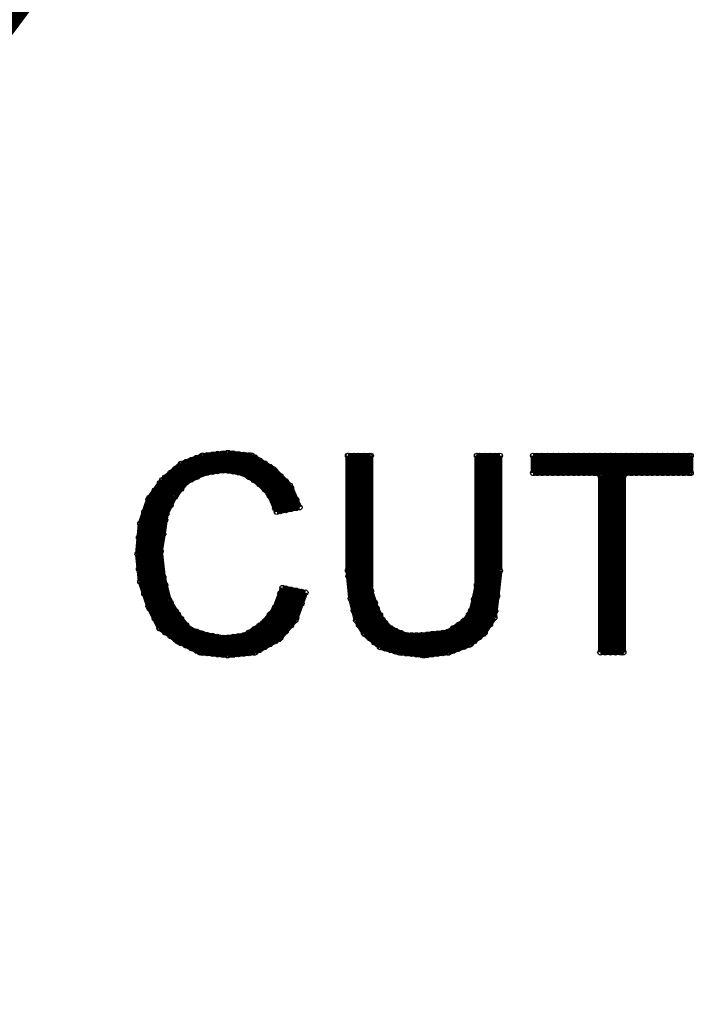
# Model space of a CAD drawing. Extents: x 97 to 162, y 100 to 201.
# Tile 31 of 47: x 141.36 to 147.82, y 136.96 to 146.36. Entities that reach past the tile are written whole.
import ezdxf

# ---------------------------------------------------------------- set-up
doc = ezdxf.new("R2010")
doc.units = 0
doc.layers.get('0').update_dxf_attribs({"linetype": 'CONTINUOUS'})
doc.layers.add('C-MASK_GBR', color=7, linetype='CONTINUOUS')
doc.layers.add('C-SILK_GBR', color=6, linetype='CONTINUOUS')

# ---------------------------------------------------------------- blocks, each defined once
blk = doc.blocks.new('ROUND_2')
blk.add_circle((0, 0), 0.025)

msp = doc.modelspace()

# ---------------------------------------------------------------- linework, layer by layer
at = {"layer": 'C-MASK_GBR', "const_width": 0.199898}
msp.add_lwpolyline([(147.951952, 154.795474, 0.8105196), (143.23187, 129.20345)], format="xyb", dxfattribs=at)
msp.add_lwpolyline([(139.749784, 141.500098, 1), (156.85008, 141.500098, 1)], format="xyb", close=True, dxfattribs=at)
at = {"layer": 'C-MASK_GBR', "const_width": 0.050038}
for points in [[(143.344646, 142.22476), (143.109442, 142.198598)], [(143.57731, 142.199106), (143.344646, 142.22476)], [(143.109442, 142.198598), (142.902178, 142.121128)], [(142.94993, 141.94409), (142.94993, 142.138908)], [(142.999968, 141.971776), (142.999968, 142.157704)], [(143.050006, 141.996668), (143.050006, 142.1765)], [(143.100044, 142.021814), (143.100044, 142.195296)], [(143.150082, 142.037054), (143.150082, 142.20317)], [(143.20012, 142.044166), (143.20012, 142.208758)], [(143.249904, 142.051278), (143.249904, 142.214346)], [(143.299942, 142.05839), (143.299942, 142.219934)], [(143.34998, 142.055596), (143.34998, 142.224252)], [(143.400018, 142.047468), (143.400018, 142.218664)], [(143.450056, 142.039086), (143.450056, 142.213076)], [(143.500094, 142.025116), (143.500094, 142.207488)], [(143.549878, 141.995144), (143.549878, 142.202154)], [(143.78432, 142.069566), (143.57731, 142.199106)], [(143.599916, 141.965172), (143.599916, 142.184882)], [(143.649954, 141.92631), (143.649954, 142.15364)], [(144.712436, 142.19809), (144.494758, 142.19809)], [(144.494758, 142.19809), (144.494758, 141.09954)], [(144.500092, 141.045946), (144.500092, 142.19809)], [(144.549876, 140.719048), (144.549876, 142.19809)], [(144.599914, 140.58138), (144.599914, 142.19809)], [(144.649952, 140.498322), (144.649952, 142.19809)], [(144.69999, 140.456666), (144.69999, 142.19809)], [(144.712436, 140.910818), (144.712436, 142.19809)], [(145.94459, 142.19809), (145.726912, 142.19809)], [(145.726912, 142.19809), (145.726912, 140.964412)], [(145.750026, 140.46708), (145.750026, 142.19809)], [(145.800064, 140.513816), (145.800064, 142.19809)], [(145.850102, 140.588746), (145.850102, 142.19809)], [(145.899886, 140.715746), (145.899886, 142.19809)], [(145.94459, 141.09954), (145.94459, 142.19809)], [(147.766024, 142.19809), (146.262598, 142.19809)], [(146.262598, 142.19809), (146.262598, 142.034006)], [(146.299936, 142.034006), (146.299936, 142.19809)], [(146.349974, 142.034006), (146.349974, 142.19809)], [(146.400012, 142.034006), (146.400012, 142.19809)], [(146.45005, 142.034006), (146.45005, 142.19809)], [(146.500088, 142.034006), (146.500088, 142.19809)], [(146.550126, 142.034006), (146.550126, 142.19809)], [(146.59991, 142.034006), (146.59991, 142.19809)], [(146.649948, 142.034006), (146.649948, 142.19809)], [(146.699986, 142.034006), (146.699986, 142.19809)], [(146.750024, 142.034006), (146.750024, 142.19809)], [(146.800062, 142.034006), (146.800062, 142.19809)], [(146.8501, 142.034006), (146.8501, 142.19809)], [(146.899884, 142.024354), (146.899884, 142.19809)], [(146.949922, 140.31976), (146.949922, 142.19809)], [(146.99996, 140.31976), (146.99996, 142.19809)], [(147.049998, 140.31976), (147.049998, 142.19809)], [(147.100036, 140.31976), (147.100036, 142.19809)], [(147.150074, 142.034006), (147.150074, 142.19809)], [(147.200112, 142.034006), (147.200112, 142.19809)], [(147.249896, 142.034006), (147.249896, 142.19809)], [(147.299934, 142.034006), (147.299934, 142.19809)], [(147.349972, 142.034006), (147.349972, 142.19809)], [(147.40001, 142.034006), (147.40001, 142.19809)], [(147.450048, 142.034006), (147.450048, 142.19809)], [(147.500086, 142.034006), (147.500086, 142.19809)], [(147.550124, 142.034006), (147.550124, 142.19809)], [(147.599908, 142.034006), (147.599908, 142.19809)], [(147.649946, 142.034006), (147.649946, 142.19809)], [(147.699984, 142.034006), (147.699984, 142.19809)], [(147.750022, 142.034006), (147.750022, 142.19809)], [(147.766024, 142.034006), (147.766024, 142.19809)], [(142.902178, 142.121128), (142.720314, 141.965172)], [(142.850108, 141.819122), (142.850108, 142.07617)], [(142.899892, 141.881606), (142.899892, 142.119096)], [(143.126714, 142.033752), (143.31442, 142.060422)], [(143.31442, 142.060422), (143.32204, 142.060422)], [(143.32204, 142.060422), (143.482568, 142.033498)], [(143.699992, 141.876526), (143.699992, 142.122398)], [(143.75003, 141.814042), (143.75003, 142.091156)], [(143.939768, 141.914118), (143.78432, 142.069566)], [(143.800068, 141.697456), (143.800068, 142.053818)], [(142.720314, 141.965172), (142.590266, 141.783054)], [(142.750032, 141.585696), (142.750032, 141.990572)], [(142.80007, 141.72565), (142.80007, 142.033498)], [(142.842996, 141.810232), (142.950184, 141.94409)], [(142.950184, 141.94409), (142.958566, 141.950948)], [(142.958566, 141.950948), (143.119094, 142.031212)], [(143.119094, 142.031212), (143.126714, 142.033752)], [(143.482568, 142.033498), (143.491458, 142.03045)], [(143.491458, 142.03045), (143.625316, 141.949932)], [(143.625316, 141.949932), (143.630142, 141.946376)], [(143.630142, 141.946376), (143.73733, 141.839188)], [(143.850106, 141.669516), (143.850106, 142.004034)], [(143.89989, 141.679422), (143.89989, 141.953996)], [(146.262598, 142.034006), (146.880326, 142.034006)], [(146.880326, 142.034006), (146.905472, 142.00886)], [(146.905472, 142.00886), (146.905472, 140.31976)], [(147.12315, 142.00886), (147.148296, 142.034006)], [(147.12315, 140.31976), (147.12315, 142.00886)], [(147.148296, 142.034006), (147.766024, 142.034006)], [(142.649956, 140.641578), (142.649956, 141.86662)], [(142.699994, 140.548614), (142.699994, 141.936724)], [(144.032224, 141.705838), (143.939768, 141.914118)], [(143.949928, 141.689328), (143.949928, 141.891004)], [(142.590266, 141.783054), (142.512034, 141.548358)], [(142.599918, 140.741654), (142.599918, 141.796516)], [(142.759684, 141.645132), (142.840202, 141.805914)], [(142.840202, 141.805914), (142.842996, 141.810232)], [(143.73733, 141.839188), (143.742664, 141.831314)], [(143.742664, 141.831314), (143.815054, 141.662404)], [(143.999966, 141.699488), (143.999966, 141.778736)], [(142.54988, 140.882624), (142.54988, 141.661896)], [(143.815054, 141.662404), (144.032224, 141.705838)], [(142.730728, 141.450314), (142.757398, 141.637512)], [(142.757398, 141.637512), (142.759684, 141.645132)], [(142.512034, 141.548358), (142.485872, 141.259052)], [(142.500096, 141.11732), (142.500096, 141.415008)], [(142.703804, 141.289786), (142.730728, 141.450314)], [(142.70355, 141.285722), (142.703804, 141.289786)], [(142.703804, 141.282928), (142.70355, 141.285722)], [(142.485872, 141.259052), (142.512034, 140.996416)], [(142.730474, 141.041882), (142.703804, 141.282928)], [(144.494758, 141.09954), (144.521174, 140.834618)], [(145.91792, 140.860018), (145.94459, 141.09954)], [(142.730982, 141.03858), (142.730474, 141.041882)], [(142.784576, 140.824204), (142.730982, 141.03858)], [(142.512034, 140.996416), (142.591028, 140.759688)], [(142.750032, 140.5128), (142.750032, 140.962888)], [(143.86941, 140.93571), (143.796512, 140.741146)], [(144.088104, 140.892022), (143.86941, 140.93571)], [(143.89989, 140.521182), (143.89989, 140.929614)], [(143.949928, 140.579602), (143.949928, 140.919454)], [(143.999966, 140.64996), (143.999966, 140.909548)], [(144.713706, 140.90269), (144.712436, 140.910818)], [(145.726404, 140.959332), (145.69948, 140.825474)], [(145.726912, 140.964412), (145.726404, 140.959332)], [(142.78737, 140.8176), (142.784576, 140.824204)], [(142.867888, 140.683488), (142.78737, 140.8176)], [(143.850106, 140.462762), (143.850106, 140.88364)], [(143.992346, 140.628878), (144.088104, 140.892022)], [(144.050004, 140.787374), (144.050004, 140.899388)], [(144.521174, 140.834618), (144.573244, 140.62583)], [(144.7673, 140.742162), (144.713706, 140.90269)], [(145.699226, 140.824204), (145.672556, 140.71727)], [(145.69948, 140.825474), (145.699226, 140.824204)], [(145.699988, 140.426948), (145.699988, 140.82776)], [(145.892012, 140.651738), (145.91792, 140.860018)], [(142.591028, 140.759688), (142.69466, 140.552424)], [(142.80007, 140.47724), (142.80007, 140.796772)], [(143.792702, 140.734288), (143.685514, 140.60043)], [(143.796512, 140.741146), (143.792702, 140.734288)], [(143.800068, 140.427456), (143.800068, 140.75029)], [(144.750028, 140.41501), (144.750028, 140.794232)], [(144.768824, 140.73886), (144.7673, 140.742162)], [(144.822164, 140.631672), (144.768824, 140.73886)], [(142.850108, 140.441426), (142.850108, 140.713206)], [(142.869666, 140.680694), (142.867888, 140.683488)], [(142.976854, 140.546836), (142.869666, 140.680694)], [(142.899892, 140.410946), (142.899892, 140.643102)], [(143.75003, 140.399516), (143.75003, 140.680948)], [(143.837406, 140.448284), (143.992346, 140.628878)], [(144.800066, 140.373354), (144.800066, 140.676122)], [(144.82699, 140.625068), (144.822164, 140.631672)], [(145.615406, 140.628878), (145.608548, 140.62202)], [(145.669, 140.709396), (145.615406, 140.628878)], [(145.64995, 140.392404), (145.64995, 140.680948)], [(145.672556, 140.71727), (145.669, 140.709396)], [(145.790158, 140.499338), (145.892012, 140.651738)], [(142.69466, 140.552424), (142.875508, 140.423392)], [(142.94993, 140.386054), (142.94993, 140.580618)], [(142.988538, 140.538708), (142.976854, 140.546836)], [(143.14932, 140.485114), (142.988538, 140.538708)], [(142.999968, 140.360908), (142.999968, 140.534898)], [(143.679926, 140.59535), (143.519144, 140.488162)], [(143.599916, 140.31849), (143.599916, 140.54201)], [(143.649954, 140.344144), (143.649954, 140.575284)], [(143.685514, 140.60043), (143.679926, 140.59535)], [(143.699992, 140.37183), (143.699992, 140.618464)], [(144.573244, 140.62583), (144.649698, 140.498576)], [(144.907254, 140.544804), (144.82699, 140.625068)], [(144.850104, 140.357352), (144.850104, 140.602208)], [(144.899888, 140.343128), (144.899888, 140.55217)], [(144.915636, 140.539216), (144.907254, 140.544804)], [(145.049748, 140.485622), (144.915636, 140.539216)], [(145.608548, 140.62202), (145.447766, 140.514832)], [(145.50009, 140.336016), (145.50009, 140.54963)], [(145.549874, 140.354812), (145.549874, 140.583158)], [(145.599912, 140.373608), (145.599912, 140.616432)], [(143.050006, 140.336016), (143.050006, 140.518388)], [(143.100044, 140.317474), (143.100044, 140.501624)], [(143.15313, 140.484352), (143.14932, 140.485114)], [(143.150082, 140.312394), (143.150082, 140.48486)], [(143.313658, 140.457428), (143.15313, 140.484352)], [(143.20012, 140.307568), (143.20012, 140.476478)], [(143.249904, 140.302488), (143.249904, 140.468096)], [(143.299942, 140.297408), (143.299942, 140.459714)], [(143.321278, 140.457428), (143.313658, 140.457428)], [(143.508984, 140.484098), (143.321278, 140.457428)], [(143.34998, 140.293598), (143.34998, 140.461492)], [(143.400018, 140.298424), (143.400018, 140.468604)], [(143.450056, 140.303504), (143.450056, 140.475716)], [(143.500094, 140.308584), (143.500094, 140.482828)], [(143.519144, 140.488162), (143.508984, 140.484098)], [(143.549878, 140.31341), (143.549878, 140.508736)], [(143.604996, 140.318998), (143.837406, 140.448284)], [(144.649698, 140.498576), (144.803114, 140.370814)], [(144.949926, 140.328904), (144.949926, 140.5255)], [(144.999964, 140.317474), (144.999964, 140.505688)], [(145.058892, 140.483844), (145.049748, 140.485622)], [(145.050002, 140.311886), (145.050002, 140.485622)], [(145.19275, 140.483844), (145.058892, 140.483844)], [(145.10004, 140.306298), (145.10004, 140.483844)], [(145.150078, 140.30071), (145.150078, 140.483844)], [(145.195544, 140.484098), (145.19275, 140.483844)], [(145.43659, 140.510768), (145.195544, 140.484098)], [(145.200116, 140.295122), (145.200116, 140.484606)], [(145.2499, 140.296392), (145.2499, 140.490194)], [(145.299938, 140.30198), (145.299938, 140.495782)], [(145.349976, 140.307568), (145.349976, 140.501116)], [(145.400014, 140.313156), (145.400014, 140.506704)], [(145.447766, 140.514832), (145.43659, 140.510768)], [(145.450052, 140.31849), (145.450052, 140.516356)], [(145.662396, 140.396976), (145.790158, 140.499338)], [(142.875508, 140.423392), (143.083788, 140.318998)], [(144.803114, 140.370814), (144.983454, 140.319252)], [(145.454878, 140.319252), (145.662396, 140.396976)], [(143.083788, 140.318998), (143.344646, 140.29309)], [(143.344646, 140.29309), (143.604996, 140.318998)], [(144.983454, 140.319252), (145.219674, 140.29309)], [(145.219674, 140.29309), (145.454878, 140.319252)], [(146.905472, 140.31976), (147.12315, 140.31976)]]:
    msp.add_lwpolyline(points, dxfattribs=at)
at = {"layer": 'C-SILK_GBR', "const_width": 0.199898}
msp.add_lwpolyline([(147.951952, 154.795474, 0.8105196), (143.23187, 129.20345)], format="xyb", dxfattribs=at)
msp.add_lwpolyline([(139.749784, 141.500098, 1), (156.85008, 141.500098, 1)], format="xyb", close=True, dxfattribs=at)
at = {"layer": 'C-SILK_GBR', "const_width": 0.050038}
for points in [[(143.344646, 142.22476), (143.109442, 142.198598)], [(143.57731, 142.199106), (143.344646, 142.22476)], [(143.109442, 142.198598), (142.902178, 142.121128)], [(142.94993, 141.94409), (142.94993, 142.138908)], [(142.999968, 141.971776), (142.999968, 142.157704)], [(143.050006, 141.996668), (143.050006, 142.1765)], [(143.100044, 142.021814), (143.100044, 142.195296)], [(143.150082, 142.037054), (143.150082, 142.20317)], [(143.20012, 142.044166), (143.20012, 142.208758)], [(143.249904, 142.051278), (143.249904, 142.214346)], [(143.299942, 142.05839), (143.299942, 142.219934)], [(143.34998, 142.055596), (143.34998, 142.224252)], [(143.400018, 142.047468), (143.400018, 142.218664)], [(143.450056, 142.039086), (143.450056, 142.213076)], [(143.500094, 142.025116), (143.500094, 142.207488)], [(143.549878, 141.995144), (143.549878, 142.202154)], [(143.78432, 142.069566), (143.57731, 142.199106)], [(143.599916, 141.965172), (143.599916, 142.184882)], [(143.649954, 141.92631), (143.649954, 142.15364)], [(144.712436, 142.19809), (144.494758, 142.19809)], [(144.494758, 142.19809), (144.494758, 141.09954)], [(144.500092, 141.045946), (144.500092, 142.19809)], [(144.549876, 140.719048), (144.549876, 142.19809)], [(144.599914, 140.58138), (144.599914, 142.19809)], [(144.649952, 140.498322), (144.649952, 142.19809)], [(144.69999, 140.456666), (144.69999, 142.19809)], [(144.712436, 140.910818), (144.712436, 142.19809)], [(145.94459, 142.19809), (145.726912, 142.19809)], [(145.726912, 142.19809), (145.726912, 140.964412)], [(145.750026, 140.46708), (145.750026, 142.19809)], [(145.800064, 140.513816), (145.800064, 142.19809)], [(145.850102, 140.588746), (145.850102, 142.19809)], [(145.899886, 140.715746), (145.899886, 142.19809)], [(145.94459, 141.09954), (145.94459, 142.19809)], [(147.766024, 142.19809), (146.262598, 142.19809)], [(146.262598, 142.19809), (146.262598, 142.034006)], [(146.299936, 142.034006), (146.299936, 142.19809)], [(146.349974, 142.034006), (146.349974, 142.19809)], [(146.400012, 142.034006), (146.400012, 142.19809)], [(146.45005, 142.034006), (146.45005, 142.19809)], [(146.500088, 142.034006), (146.500088, 142.19809)], [(146.550126, 142.034006), (146.550126, 142.19809)], [(146.59991, 142.034006), (146.59991, 142.19809)], [(146.649948, 142.034006), (146.649948, 142.19809)], [(146.699986, 142.034006), (146.699986, 142.19809)], [(146.750024, 142.034006), (146.750024, 142.19809)], [(146.800062, 142.034006), (146.800062, 142.19809)], [(146.8501, 142.034006), (146.8501, 142.19809)], [(146.899884, 142.024354), (146.899884, 142.19809)], [(146.949922, 140.31976), (146.949922, 142.19809)], [(146.99996, 140.31976), (146.99996, 142.19809)], [(147.049998, 140.31976), (147.049998, 142.19809)], [(147.100036, 140.31976), (147.100036, 142.19809)], [(147.150074, 142.034006), (147.150074, 142.19809)], [(147.200112, 142.034006), (147.200112, 142.19809)], [(147.249896, 142.034006), (147.249896, 142.19809)], [(147.299934, 142.034006), (147.299934, 142.19809)], [(147.349972, 142.034006), (147.349972, 142.19809)], [(147.40001, 142.034006), (147.40001, 142.19809)], [(147.450048, 142.034006), (147.450048, 142.19809)], [(147.500086, 142.034006), (147.500086, 142.19809)], [(147.550124, 142.034006), (147.550124, 142.19809)], [(147.599908, 142.034006), (147.599908, 142.19809)], [(147.649946, 142.034006), (147.649946, 142.19809)], [(147.699984, 142.034006), (147.699984, 142.19809)], [(147.750022, 142.034006), (147.750022, 142.19809)], [(147.766024, 142.034006), (147.766024, 142.19809)], [(142.902178, 142.121128), (142.720314, 141.965172)], [(142.850108, 141.819122), (142.850108, 142.07617)], [(142.899892, 141.881606), (142.899892, 142.119096)], [(143.126714, 142.033752), (143.31442, 142.060422)], [(143.31442, 142.060422), (143.32204, 142.060422)], [(143.32204, 142.060422), (143.482568, 142.033498)], [(143.699992, 141.876526), (143.699992, 142.122398)], [(143.75003, 141.814042), (143.75003, 142.091156)], [(143.939768, 141.914118), (143.78432, 142.069566)], [(143.800068, 141.697456), (143.800068, 142.053818)], [(142.720314, 141.965172), (142.590266, 141.783054)], [(142.750032, 141.585696), (142.750032, 141.990572)], [(142.80007, 141.72565), (142.80007, 142.033498)], [(142.842996, 141.810232), (142.950184, 141.94409)], [(142.950184, 141.94409), (142.958566, 141.950948)], [(142.958566, 141.950948), (143.119094, 142.031212)], [(143.119094, 142.031212), (143.126714, 142.033752)], [(143.482568, 142.033498), (143.491458, 142.03045)], [(143.491458, 142.03045), (143.625316, 141.949932)], [(143.625316, 141.949932), (143.630142, 141.946376)], [(143.630142, 141.946376), (143.73733, 141.839188)], [(143.850106, 141.669516), (143.850106, 142.004034)], [(143.89989, 141.679422), (143.89989, 141.953996)], [(146.262598, 142.034006), (146.880326, 142.034006)], [(146.880326, 142.034006), (146.905472, 142.00886)], [(146.905472, 142.00886), (146.905472, 140.31976)], [(147.12315, 142.00886), (147.148296, 142.034006)], [(147.12315, 140.31976), (147.12315, 142.00886)], [(147.148296, 142.034006), (147.766024, 142.034006)], [(142.649956, 140.641578), (142.649956, 141.86662)], [(142.699994, 140.548614), (142.699994, 141.936724)], [(144.032224, 141.705838), (143.939768, 141.914118)], [(143.949928, 141.689328), (143.949928, 141.891004)], [(142.590266, 141.783054), (142.512034, 141.548358)], [(142.599918, 140.741654), (142.599918, 141.796516)], [(142.759684, 141.645132), (142.840202, 141.805914)], [(142.840202, 141.805914), (142.842996, 141.810232)], [(143.73733, 141.839188), (143.742664, 141.831314)], [(143.742664, 141.831314), (143.815054, 141.662404)], [(143.999966, 141.699488), (143.999966, 141.778736)], [(142.54988, 140.882624), (142.54988, 141.661896)], [(143.815054, 141.662404), (144.032224, 141.705838)], [(142.730728, 141.450314), (142.757398, 141.637512)], [(142.757398, 141.637512), (142.759684, 141.645132)], [(142.512034, 141.548358), (142.485872, 141.259052)], [(142.500096, 141.11732), (142.500096, 141.415008)], [(142.703804, 141.289786), (142.730728, 141.450314)], [(142.70355, 141.285722), (142.703804, 141.289786)], [(142.703804, 141.282928), (142.70355, 141.285722)], [(142.485872, 141.259052), (142.512034, 140.996416)], [(142.730474, 141.041882), (142.703804, 141.282928)], [(144.494758, 141.09954), (144.521174, 140.834618)], [(145.91792, 140.860018), (145.94459, 141.09954)], [(142.730982, 141.03858), (142.730474, 141.041882)], [(142.784576, 140.824204), (142.730982, 141.03858)], [(142.512034, 140.996416), (142.591028, 140.759688)], [(142.750032, 140.5128), (142.750032, 140.962888)], [(143.86941, 140.93571), (143.796512, 140.741146)], [(144.088104, 140.892022), (143.86941, 140.93571)], [(143.89989, 140.521182), (143.89989, 140.929614)], [(143.949928, 140.579602), (143.949928, 140.919454)], [(143.999966, 140.64996), (143.999966, 140.909548)], [(144.713706, 140.90269), (144.712436, 140.910818)], [(145.726404, 140.959332), (145.69948, 140.825474)], [(145.726912, 140.964412), (145.726404, 140.959332)], [(142.78737, 140.8176), (142.784576, 140.824204)], [(142.867888, 140.683488), (142.78737, 140.8176)], [(143.850106, 140.462762), (143.850106, 140.88364)], [(143.992346, 140.628878), (144.088104, 140.892022)], [(144.050004, 140.787374), (144.050004, 140.899388)], [(144.521174, 140.834618), (144.573244, 140.62583)], [(144.7673, 140.742162), (144.713706, 140.90269)], [(145.699226, 140.824204), (145.672556, 140.71727)], [(145.69948, 140.825474), (145.699226, 140.824204)], [(145.699988, 140.426948), (145.699988, 140.82776)], [(145.892012, 140.651738), (145.91792, 140.860018)], [(142.591028, 140.759688), (142.69466, 140.552424)], [(142.80007, 140.47724), (142.80007, 140.796772)], [(143.792702, 140.734288), (143.685514, 140.60043)], [(143.796512, 140.741146), (143.792702, 140.734288)], [(143.800068, 140.427456), (143.800068, 140.75029)], [(144.750028, 140.41501), (144.750028, 140.794232)], [(144.768824, 140.73886), (144.7673, 140.742162)], [(144.822164, 140.631672), (144.768824, 140.73886)], [(142.850108, 140.441426), (142.850108, 140.713206)], [(142.869666, 140.680694), (142.867888, 140.683488)], [(142.976854, 140.546836), (142.869666, 140.680694)], [(142.899892, 140.410946), (142.899892, 140.643102)], [(143.75003, 140.399516), (143.75003, 140.680948)], [(143.837406, 140.448284), (143.992346, 140.628878)], [(144.800066, 140.373354), (144.800066, 140.676122)], [(144.82699, 140.625068), (144.822164, 140.631672)], [(145.615406, 140.628878), (145.608548, 140.62202)], [(145.669, 140.709396), (145.615406, 140.628878)], [(145.64995, 140.392404), (145.64995, 140.680948)], [(145.672556, 140.71727), (145.669, 140.709396)], [(145.790158, 140.499338), (145.892012, 140.651738)], [(142.69466, 140.552424), (142.875508, 140.423392)], [(142.94993, 140.386054), (142.94993, 140.580618)], [(142.988538, 140.538708), (142.976854, 140.546836)], [(143.14932, 140.485114), (142.988538, 140.538708)], [(142.999968, 140.360908), (142.999968, 140.534898)], [(143.679926, 140.59535), (143.519144, 140.488162)], [(143.599916, 140.31849), (143.599916, 140.54201)], [(143.649954, 140.344144), (143.649954, 140.575284)], [(143.685514, 140.60043), (143.679926, 140.59535)], [(143.699992, 140.37183), (143.699992, 140.618464)], [(144.573244, 140.62583), (144.649698, 140.498576)], [(144.907254, 140.544804), (144.82699, 140.625068)], [(144.850104, 140.357352), (144.850104, 140.602208)], [(144.899888, 140.343128), (144.899888, 140.55217)], [(144.915636, 140.539216), (144.907254, 140.544804)], [(145.049748, 140.485622), (144.915636, 140.539216)], [(145.608548, 140.62202), (145.447766, 140.514832)], [(145.50009, 140.336016), (145.50009, 140.54963)], [(145.549874, 140.354812), (145.549874, 140.583158)], [(145.599912, 140.373608), (145.599912, 140.616432)], [(143.050006, 140.336016), (143.050006, 140.518388)], [(143.100044, 140.317474), (143.100044, 140.501624)], [(143.15313, 140.484352), (143.14932, 140.485114)], [(143.150082, 140.312394), (143.150082, 140.48486)], [(143.313658, 140.457428), (143.15313, 140.484352)], [(143.20012, 140.307568), (143.20012, 140.476478)], [(143.249904, 140.302488), (143.249904, 140.468096)], [(143.299942, 140.297408), (143.299942, 140.459714)], [(143.321278, 140.457428), (143.313658, 140.457428)], [(143.508984, 140.484098), (143.321278, 140.457428)], [(143.34998, 140.293598), (143.34998, 140.461492)], [(143.400018, 140.298424), (143.400018, 140.468604)], [(143.450056, 140.303504), (143.450056, 140.475716)], [(143.500094, 140.308584), (143.500094, 140.482828)], [(143.519144, 140.488162), (143.508984, 140.484098)], [(143.549878, 140.31341), (143.549878, 140.508736)], [(143.604996, 140.318998), (143.837406, 140.448284)], [(144.649698, 140.498576), (144.803114, 140.370814)], [(144.949926, 140.328904), (144.949926, 140.5255)], [(144.999964, 140.317474), (144.999964, 140.505688)], [(145.058892, 140.483844), (145.049748, 140.485622)], [(145.050002, 140.311886), (145.050002, 140.485622)], [(145.19275, 140.483844), (145.058892, 140.483844)], [(145.10004, 140.306298), (145.10004, 140.483844)], [(145.150078, 140.30071), (145.150078, 140.483844)], [(145.195544, 140.484098), (145.19275, 140.483844)], [(145.43659, 140.510768), (145.195544, 140.484098)], [(145.200116, 140.295122), (145.200116, 140.484606)], [(145.2499, 140.296392), (145.2499, 140.490194)], [(145.299938, 140.30198), (145.299938, 140.495782)], [(145.349976, 140.307568), (145.349976, 140.501116)], [(145.400014, 140.313156), (145.400014, 140.506704)], [(145.447766, 140.514832), (145.43659, 140.510768)], [(145.450052, 140.31849), (145.450052, 140.516356)], [(145.662396, 140.396976), (145.790158, 140.499338)], [(142.875508, 140.423392), (143.083788, 140.318998)], [(144.803114, 140.370814), (144.983454, 140.319252)], [(145.454878, 140.319252), (145.662396, 140.396976)], [(143.083788, 140.318998), (143.344646, 140.29309)], [(143.344646, 140.29309), (143.604996, 140.318998)], [(144.983454, 140.319252), (145.219674, 140.29309)], [(145.219674, 140.29309), (145.454878, 140.319252)], [(146.905472, 140.31976), (147.12315, 140.31976)]]:
    msp.add_lwpolyline(points, dxfattribs=at)

# ---------------------------------------------------------------- block references
at = {"layer": 'C-MASK_GBR'}
for p in [(143.344646, 142.22476), (142.94993, 142.138908), (142.999968, 142.157704), (143.050006, 142.1765), (143.100044, 142.195296), (143.109442, 142.198598), (143.150082, 142.20317), (143.20012, 142.208758), (143.249904, 142.214346), (143.299942, 142.219934), (143.34998, 142.224252), (143.400018, 142.218664), (143.450056, 142.213076), (143.500094, 142.207488), (143.549878, 142.202154), (143.57731, 142.199106), (143.599916, 142.184882), (143.649954, 142.15364), (144.494758, 142.19809), (144.500092, 142.19809), (144.549876, 142.19809), (144.599914, 142.19809), (144.649952, 142.19809), (144.69999, 142.19809), (144.712436, 142.19809), (145.726912, 142.19809), (145.726912, 142.19809), (145.750026, 142.19809), (145.800064, 142.19809), (145.850102, 142.19809), (145.899886, 142.19809), (145.94459, 142.19809), (145.94459, 142.19809), (146.262598, 142.19809), (146.299936, 142.19809), (146.349974, 142.19809), (146.400012, 142.19809), (146.45005, 142.19809), (146.500088, 142.19809), (146.550126, 142.19809), (146.59991, 142.19809), (146.649948, 142.19809), (146.699986, 142.19809), (146.750024, 142.19809), (146.800062, 142.19809), (146.8501, 142.19809), (146.899884, 142.19809), (146.949922, 142.19809), (146.99996, 142.19809), (147.049998, 142.19809), (147.100036, 142.19809), (147.150074, 142.19809), (147.200112, 142.19809), (147.249896, 142.19809), (147.299934, 142.19809), (147.349972, 142.19809), (147.40001, 142.19809), (147.450048, 142.19809), (147.500086, 142.19809), (147.550124, 142.19809), (147.599908, 142.19809), (147.649946, 142.19809), (147.699984, 142.19809), (147.750022, 142.19809), (147.766024, 142.19809), (147.766024, 142.19809), (142.850108, 142.07617), (142.899892, 142.119096), (142.902178, 142.121128), (142.902178, 142.121128), (143.150082, 142.037054), (143.20012, 142.044166), (143.249904, 142.051278), (143.299942, 142.05839), (143.31442, 142.060422), (143.32204, 142.060422), (143.34998, 142.055596), (143.400018, 142.047468), (143.450056, 142.039086), (143.699992, 142.122398), (143.75003, 142.091156), (143.78432, 142.069566), (143.800068, 142.053818), (142.720314, 141.965172), (142.750032, 141.990572), (142.80007, 142.033498), (142.94993, 141.94409), (142.950184, 141.94409), (142.958566, 141.950948), (142.999968, 141.971776), (143.050006, 141.996668), (143.100044, 142.021814), (143.119094, 142.031212), (143.126714, 142.033752), (143.482568, 142.033498), (143.491458, 142.03045), (143.500094, 142.025116), (143.549878, 141.995144), (143.599916, 141.965172), (143.625316, 141.949932), (143.630142, 141.946376), (143.630142, 141.946376), (143.850106, 142.004034), (143.89989, 141.953996), (146.262598, 142.034006), (146.299936, 142.034006), (146.349974, 142.034006), (146.400012, 142.034006), (146.45005, 142.034006), (146.500088, 142.034006), (146.550126, 142.034006), (146.59991, 142.034006), (146.649948, 142.034006), (146.699986, 142.034006), (146.750024, 142.034006), (146.800062, 142.034006), (146.8501, 142.034006), (146.880326, 142.034006), (146.899884, 142.024354), (146.905472, 142.00886), (147.12315, 142.00886), (147.148296, 142.034006), (147.150074, 142.034006), (147.200112, 142.034006), (147.249896, 142.034006), (147.299934, 142.034006), (147.349972, 142.034006), (147.40001, 142.034006), (147.450048, 142.034006), (147.500086, 142.034006), (147.550124, 142.034006), (147.599908, 142.034006), (147.649946, 142.034006), (147.699984, 142.034006), (147.750022, 142.034006), (147.766024, 142.034006), (142.649956, 141.86662), (142.699994, 141.936724), (142.899892, 141.881606), (143.649954, 141.92631), (143.699992, 141.876526), (143.939768, 141.914118), (143.949928, 141.891004), (142.590266, 141.783054), (142.599918, 141.796516), (142.840202, 141.805914), (142.842996, 141.810232), (142.850108, 141.819122), (143.73733, 141.839188), (143.742664, 141.831314), (143.75003, 141.814042), (143.999966, 141.778736), (142.54988, 141.661896), (142.80007, 141.72565), (143.800068, 141.697456), (143.815054, 141.662404), (143.850106, 141.669516), (143.89989, 141.679422), (143.949928, 141.689328), (143.999966, 141.699488), (144.032224, 141.705838), (142.750032, 141.585696), (142.757398, 141.637512), (142.759684, 141.645132), (142.512034, 141.548358), (142.500096, 141.415008), (142.730728, 141.450314), (142.70355, 141.285722), (142.703804, 141.289786), (142.485872, 141.259052), (142.703804, 141.282928), (142.500096, 141.11732), (144.494758, 141.09954), (145.94459, 141.09954), (142.730474, 141.041882), (142.730982, 141.03858), (144.500092, 141.045946), (142.512034, 140.996416), (142.750032, 140.962888), (143.86941, 140.93571), (143.89989, 140.929614), (143.949928, 140.919454), (143.999966, 140.909548), (144.712436, 140.910818), (145.726404, 140.959332), (145.726912, 140.964412), (145.726912, 140.964412), (142.54988, 140.882624), (142.784576, 140.824204), (142.78737, 140.8176), (143.850106, 140.88364), (144.050004, 140.899388), (144.088104, 140.892022), (144.088104, 140.892022), (144.521174, 140.834618), (144.713706, 140.90269), (145.699226, 140.824204), (145.69948, 140.825474), (145.699988, 140.82776), (145.91792, 140.860018), (142.591028, 140.759688), (142.599918, 140.741654), (142.80007, 140.796772), (143.792702, 140.734288), (143.796512, 140.741146), (143.800068, 140.75029), (144.050004, 140.787374), (144.750028, 140.794232), (144.7673, 140.742162), (144.768824, 140.73886), (142.649956, 140.641578), (142.850108, 140.713206), (142.867888, 140.683488), (142.869666, 140.680694), (142.899892, 140.643102), (143.75003, 140.680948), (143.992346, 140.628878), (143.999966, 140.64996), (144.549876, 140.719048), (144.800066, 140.676122), (144.822164, 140.631672), (145.615406, 140.628878), (145.64995, 140.680948), (145.669, 140.709396), (145.672556, 140.71727), (145.892012, 140.651738), (145.899886, 140.715746), (142.69466, 140.552424), (142.699994, 140.548614), (142.94993, 140.580618), (142.976854, 140.546836), (142.988538, 140.538708), (142.999968, 140.534898), (143.599916, 140.54201), (143.649954, 140.575284), (143.679926, 140.59535), (143.685514, 140.60043), (143.699992, 140.618464), (143.949928, 140.579602), (144.573244, 140.62583), (144.599914, 140.58138), (144.82699, 140.625068), (144.850104, 140.602208), (144.899888, 140.55217), (144.907254, 140.544804), (144.915636, 140.539216), (145.50009, 140.54963), (145.549874, 140.583158), (145.599912, 140.616432), (145.608548, 140.62202), (145.850102, 140.588746), (142.750032, 140.5128), (142.80007, 140.47724), (142.850108, 140.441426), (143.050006, 140.518388), (143.100044, 140.501624), (143.14932, 140.485114), (143.150082, 140.48486), (143.15313, 140.484352), (143.20012, 140.476478), (143.249904, 140.468096), (143.299942, 140.459714), (143.313658, 140.457428), (143.321278, 140.457428), (143.34998, 140.461492), (143.400018, 140.468604), (143.450056, 140.475716), (143.500094, 140.482828), (143.508984, 140.484098), (143.519144, 140.488162), (143.549878, 140.508736), (143.837406, 140.448284), (143.850106, 140.462762), (143.89989, 140.521182), (144.649698, 140.498576), (144.649952, 140.498322), (144.69999, 140.456666), (144.949926, 140.5255), (144.999964, 140.505688), (145.049748, 140.485622), (145.050002, 140.485622), (145.058892, 140.483844), (145.10004, 140.483844), (145.150078, 140.483844), (145.19275, 140.483844), (145.195544, 140.484098), (145.200116, 140.484606), (145.2499, 140.490194), (145.299938, 140.495782), (145.349976, 140.501116), (145.400014, 140.506704), (145.43659, 140.510768), (145.447766, 140.514832), (145.450052, 140.516356), (145.750026, 140.46708), (145.790158, 140.499338), (145.800064, 140.513816), (142.875508, 140.423392), (142.899892, 140.410946), (142.94993, 140.386054), (142.999968, 140.360908), (143.649954, 140.344144), (143.699992, 140.37183), (143.75003, 140.399516), (143.800068, 140.427456), (144.750028, 140.41501), (144.800066, 140.373354), (144.803114, 140.370814), (144.850104, 140.357352), (145.549874, 140.354812), (145.599912, 140.373608), (145.64995, 140.392404), (145.662396, 140.396976), (145.699988, 140.426948), (143.050006, 140.336016), (143.083788, 140.318998), (143.100044, 140.317474), (143.150082, 140.312394), (143.20012, 140.307568), (143.249904, 140.302488), (143.299942, 140.297408), (143.344646, 140.29309), (143.34998, 140.293598), (143.400018, 140.298424), (143.450056, 140.303504), (143.500094, 140.308584), (143.549878, 140.31341), (143.599916, 140.31849), (143.604996, 140.318998), (144.899888, 140.343128), (144.949926, 140.328904), (144.983454, 140.319252), (144.999964, 140.317474), (145.050002, 140.311886), (145.10004, 140.306298), (145.150078, 140.30071), (145.200116, 140.295122), (145.219674, 140.29309), (145.2499, 140.296392), (145.299938, 140.30198), (145.349976, 140.307568), (145.400014, 140.313156), (145.450052, 140.31849), (145.454878, 140.319252), (145.50009, 140.336016), (146.905472, 140.31976), (146.949922, 140.31976), (146.99996, 140.31976), (147.049998, 140.31976), (147.100036, 140.31976), (147.12315, 140.31976)]:
    msp.add_blockref('ROUND_2', p, dxfattribs=at)
at = {"layer": 'C-SILK_GBR'}
for p in [(143.344646, 142.22476), (142.94993, 142.138908), (142.999968, 142.157704), (143.050006, 142.1765), (143.100044, 142.195296), (143.109442, 142.198598), (143.150082, 142.20317), (143.20012, 142.208758), (143.249904, 142.214346), (143.299942, 142.219934), (143.34998, 142.224252), (143.400018, 142.218664), (143.450056, 142.213076), (143.500094, 142.207488), (143.549878, 142.202154), (143.57731, 142.199106), (143.599916, 142.184882), (143.649954, 142.15364), (144.494758, 142.19809), (144.500092, 142.19809), (144.549876, 142.19809), (144.599914, 142.19809), (144.649952, 142.19809), (144.69999, 142.19809), (144.712436, 142.19809), (145.726912, 142.19809), (145.726912, 142.19809), (145.750026, 142.19809), (145.800064, 142.19809), (145.850102, 142.19809), (145.899886, 142.19809), (145.94459, 142.19809), (145.94459, 142.19809), (146.262598, 142.19809), (146.299936, 142.19809), (146.349974, 142.19809), (146.400012, 142.19809), (146.45005, 142.19809), (146.500088, 142.19809), (146.550126, 142.19809), (146.59991, 142.19809), (146.649948, 142.19809), (146.699986, 142.19809), (146.750024, 142.19809), (146.800062, 142.19809), (146.8501, 142.19809), (146.899884, 142.19809), (146.949922, 142.19809), (146.99996, 142.19809), (147.049998, 142.19809), (147.100036, 142.19809), (147.150074, 142.19809), (147.200112, 142.19809), (147.249896, 142.19809), (147.299934, 142.19809), (147.349972, 142.19809), (147.40001, 142.19809), (147.450048, 142.19809), (147.500086, 142.19809), (147.550124, 142.19809), (147.599908, 142.19809), (147.649946, 142.19809), (147.699984, 142.19809), (147.750022, 142.19809), (147.766024, 142.19809), (147.766024, 142.19809), (142.850108, 142.07617), (142.899892, 142.119096), (142.902178, 142.121128), (142.902178, 142.121128), (143.150082, 142.037054), (143.20012, 142.044166), (143.249904, 142.051278), (143.299942, 142.05839), (143.31442, 142.060422), (143.32204, 142.060422), (143.34998, 142.055596), (143.400018, 142.047468), (143.450056, 142.039086), (143.699992, 142.122398), (143.75003, 142.091156), (143.78432, 142.069566), (143.800068, 142.053818), (142.720314, 141.965172), (142.750032, 141.990572), (142.80007, 142.033498), (142.94993, 141.94409), (142.950184, 141.94409), (142.958566, 141.950948), (142.999968, 141.971776), (143.050006, 141.996668), (143.100044, 142.021814), (143.119094, 142.031212), (143.126714, 142.033752), (143.482568, 142.033498), (143.491458, 142.03045), (143.500094, 142.025116), (143.549878, 141.995144), (143.599916, 141.965172), (143.625316, 141.949932), (143.630142, 141.946376), (143.630142, 141.946376), (143.850106, 142.004034), (143.89989, 141.953996), (146.262598, 142.034006), (146.299936, 142.034006), (146.349974, 142.034006), (146.400012, 142.034006), (146.45005, 142.034006), (146.500088, 142.034006), (146.550126, 142.034006), (146.59991, 142.034006), (146.649948, 142.034006), (146.699986, 142.034006), (146.750024, 142.034006), (146.800062, 142.034006), (146.8501, 142.034006), (146.880326, 142.034006), (146.899884, 142.024354), (146.905472, 142.00886), (147.12315, 142.00886), (147.148296, 142.034006), (147.150074, 142.034006), (147.200112, 142.034006), (147.249896, 142.034006), (147.299934, 142.034006), (147.349972, 142.034006), (147.40001, 142.034006), (147.450048, 142.034006), (147.500086, 142.034006), (147.550124, 142.034006), (147.599908, 142.034006), (147.649946, 142.034006), (147.699984, 142.034006), (147.750022, 142.034006), (147.766024, 142.034006), (142.649956, 141.86662), (142.699994, 141.936724), (142.899892, 141.881606), (143.649954, 141.92631), (143.699992, 141.876526), (143.939768, 141.914118), (143.949928, 141.891004), (142.590266, 141.783054), (142.599918, 141.796516), (142.840202, 141.805914), (142.842996, 141.810232), (142.850108, 141.819122), (143.73733, 141.839188), (143.742664, 141.831314), (143.75003, 141.814042), (143.999966, 141.778736), (142.54988, 141.661896), (142.80007, 141.72565), (143.800068, 141.697456), (143.815054, 141.662404), (143.850106, 141.669516), (143.89989, 141.679422), (143.949928, 141.689328), (143.999966, 141.699488), (144.032224, 141.705838), (142.750032, 141.585696), (142.757398, 141.637512), (142.759684, 141.645132), (142.512034, 141.548358), (142.500096, 141.415008), (142.730728, 141.450314), (142.70355, 141.285722), (142.703804, 141.289786), (142.485872, 141.259052), (142.703804, 141.282928), (142.500096, 141.11732), (144.494758, 141.09954), (145.94459, 141.09954), (142.730474, 141.041882), (142.730982, 141.03858), (144.500092, 141.045946), (142.512034, 140.996416), (142.750032, 140.962888), (143.86941, 140.93571), (143.89989, 140.929614), (143.949928, 140.919454), (143.999966, 140.909548), (144.712436, 140.910818), (145.726404, 140.959332), (145.726912, 140.964412), (145.726912, 140.964412), (142.54988, 140.882624), (142.784576, 140.824204), (142.78737, 140.8176), (143.850106, 140.88364), (144.050004, 140.899388), (144.088104, 140.892022), (144.088104, 140.892022), (144.521174, 140.834618), (144.713706, 140.90269), (145.699226, 140.824204), (145.69948, 140.825474), (145.699988, 140.82776), (145.91792, 140.860018), (142.591028, 140.759688), (142.599918, 140.741654), (142.80007, 140.796772), (143.792702, 140.734288), (143.796512, 140.741146), (143.800068, 140.75029), (144.050004, 140.787374), (144.750028, 140.794232), (144.7673, 140.742162), (144.768824, 140.73886), (142.649956, 140.641578), (142.850108, 140.713206), (142.867888, 140.683488), (142.869666, 140.680694), (142.899892, 140.643102), (143.75003, 140.680948), (143.992346, 140.628878), (143.999966, 140.64996), (144.549876, 140.719048), (144.800066, 140.676122), (144.822164, 140.631672), (145.615406, 140.628878), (145.64995, 140.680948), (145.669, 140.709396), (145.672556, 140.71727), (145.892012, 140.651738), (145.899886, 140.715746), (142.69466, 140.552424), (142.699994, 140.548614), (142.94993, 140.580618), (142.976854, 140.546836), (142.988538, 140.538708), (142.999968, 140.534898), (143.599916, 140.54201), (143.649954, 140.575284), (143.679926, 140.59535), (143.685514, 140.60043), (143.699992, 140.618464), (143.949928, 140.579602), (144.573244, 140.62583), (144.599914, 140.58138), (144.82699, 140.625068), (144.850104, 140.602208), (144.899888, 140.55217), (144.907254, 140.544804), (144.915636, 140.539216), (145.50009, 140.54963), (145.549874, 140.583158), (145.599912, 140.616432), (145.608548, 140.62202), (145.850102, 140.588746), (142.750032, 140.5128), (142.80007, 140.47724), (142.850108, 140.441426), (143.050006, 140.518388), (143.100044, 140.501624), (143.14932, 140.485114), (143.150082, 140.48486), (143.15313, 140.484352), (143.20012, 140.476478), (143.249904, 140.468096), (143.299942, 140.459714), (143.313658, 140.457428), (143.321278, 140.457428), (143.34998, 140.461492), (143.400018, 140.468604), (143.450056, 140.475716), (143.500094, 140.482828), (143.508984, 140.484098), (143.519144, 140.488162), (143.549878, 140.508736), (143.837406, 140.448284), (143.850106, 140.462762), (143.89989, 140.521182), (144.649698, 140.498576), (144.649952, 140.498322), (144.69999, 140.456666), (144.949926, 140.5255), (144.999964, 140.505688), (145.049748, 140.485622), (145.050002, 140.485622), (145.058892, 140.483844), (145.10004, 140.483844), (145.150078, 140.483844), (145.19275, 140.483844), (145.195544, 140.484098), (145.200116, 140.484606), (145.2499, 140.490194), (145.299938, 140.495782), (145.349976, 140.501116), (145.400014, 140.506704), (145.43659, 140.510768), (145.447766, 140.514832), (145.450052, 140.516356), (145.750026, 140.46708), (145.790158, 140.499338), (145.800064, 140.513816), (142.875508, 140.423392), (142.899892, 140.410946), (142.94993, 140.386054), (142.999968, 140.360908), (143.649954, 140.344144), (143.699992, 140.37183), (143.75003, 140.399516), (143.800068, 140.427456), (144.750028, 140.41501), (144.800066, 140.373354), (144.803114, 140.370814), (144.850104, 140.357352), (145.549874, 140.354812), (145.599912, 140.373608), (145.64995, 140.392404), (145.662396, 140.396976), (145.699988, 140.426948), (143.050006, 140.336016), (143.083788, 140.318998), (143.100044, 140.317474), (143.150082, 140.312394), (143.20012, 140.307568), (143.249904, 140.302488), (143.299942, 140.297408), (143.344646, 140.29309), (143.34998, 140.293598), (143.400018, 140.298424), (143.450056, 140.303504), (143.500094, 140.308584), (143.549878, 140.31341), (143.599916, 140.31849), (143.604996, 140.318998), (144.899888, 140.343128), (144.949926, 140.328904), (144.983454, 140.319252), (144.999964, 140.317474), (145.050002, 140.311886), (145.10004, 140.306298), (145.150078, 140.30071), (145.200116, 140.295122), (145.219674, 140.29309), (145.2499, 140.296392), (145.299938, 140.30198), (145.349976, 140.307568), (145.400014, 140.313156), (145.450052, 140.31849), (145.454878, 140.319252), (145.50009, 140.336016), (146.905472, 140.31976), (146.949922, 140.31976), (146.99996, 140.31976), (147.049998, 140.31976), (147.100036, 140.31976), (147.12315, 140.31976)]:
    msp.add_blockref('ROUND_2', p, dxfattribs=at)

doc.saveas('drawing.dxf')
